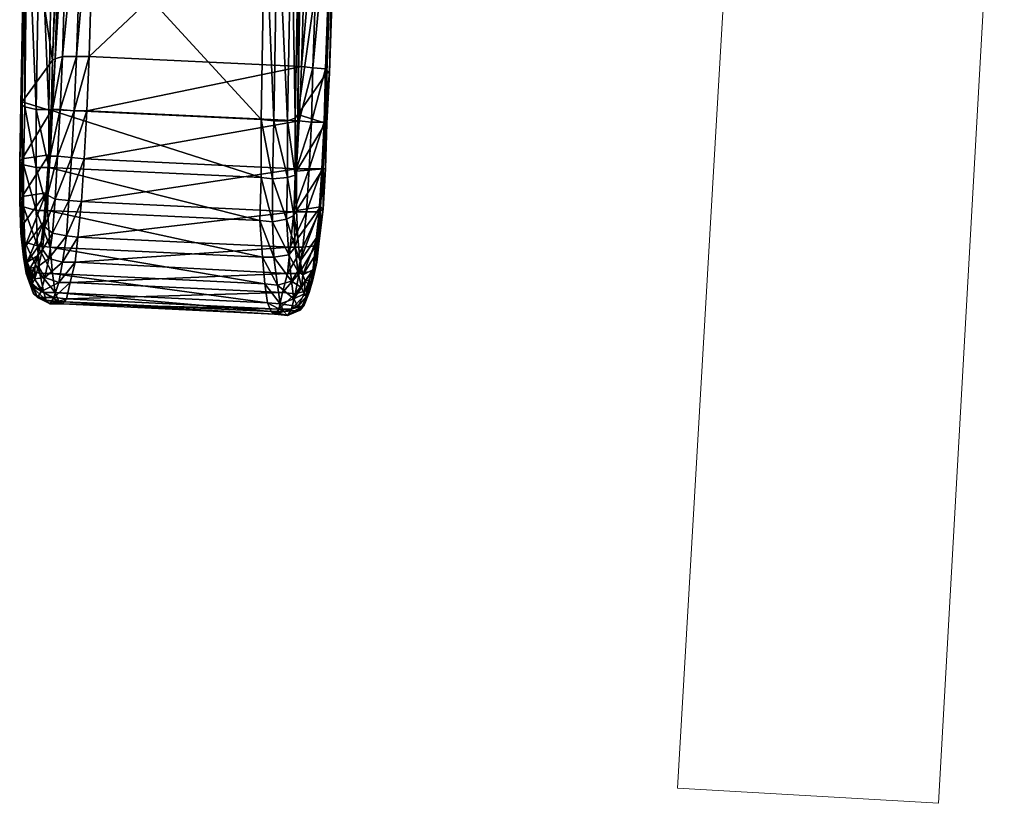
# Model space of a CAD drawing. Header units: metres. Extents: x -0.31 to 2.32, y -0.37 to 0.48.
# Tile 2 of 256: x -0.2596 to -0.1817, y -0.367 to -0.305. Entities that reach past the tile are written whole.
import ezdxf

# ---------------------------------------------------------------- set-up
doc = ezdxf.new("R2010")
doc.units = ezdxf.units.M
doc.header["$MEASUREMENT"] = 0
doc.layers.add('72_VITRA_CLASSIC_D2_CH_FOOT', color=7, linetype='Continuous', lineweight=5)
doc.layers.add('72_VITRA_CLASSIC_D3_CH_EPC_SKID', color=7, linetype='Continuous')
doc.layers.add('72_VITRA_INSERT', color=7, linetype='Continuous')

# ---------------------------------------------------------------- blocks, each defined once
blk = doc.blocks.new('72_VITRA_CLASSIC_D2_RAR_FEET')
at = {"layer": '72_VITRA_CLASSIC_D2_CH_FOOT'}
blk.add_lwpolyline([(-0.181697, -0.274606), (-0.181697, -0.274606, -0.009951), (-0.201815, -0.267282), (-0.201815, -0.267282), (-0.207562, -0.365818), (-0.186891, -0.367024)], format="xyb", close=True, dxfattribs=at)
blk = doc.blocks.new('72vitra_classic2A79C4D3AC1D14300BF3463FC5B72E08A')
blk.add_blockref('72_VITRA_CLASSIC_D2_RAR_FEET', (0, 0))
blk = doc.blocks.new('72VITRA_CLASSIC_D3_EPSC_RAR_SKID')
mesh = blk.add_polyface()
corners = [(-0.257, -0.3082, 0.057), (-0.2564, -0.291, 0.0554), (-0.2591, -0.2943, 0.0384), (-0.2594, -0.3115, 0.0422), (-0.257, -0.3082, 0.057), (-0.2591, -0.2943, 0.0384), (-0.2594, -0.3115, 0.0422), (-0.2594, -0.316, 0.0431), (-0.2571, -0.3122, 0.0573), (-0.257, -0.3082, 0.057), (-0.2594, -0.3115, 0.0422), (-0.2571, -0.3122, 0.0573), (-0.2402, -0.2957, 0.0331), (-0.257, -0.2949, 0.0356), (-0.2567, -0.2769, 0.0319), (-0.2405, -0.3129, 0.0369), (-0.2573, -0.3121, 0.0394), (-0.257, -0.2949, 0.0356), (-0.2373, -0.3087, 0.0567), (-0.2541, -0.3079, 0.0591), (-0.2543, -0.3122, 0.0594), (-0.2592, -0.2945, 0.0374), (-0.259, -0.2948, 0.0363), (-0.2592, -0.3119, 0.0401), (-0.2595, -0.3117, 0.0412), (-0.2592, -0.2945, 0.0374), (-0.2592, -0.3119, 0.0401), (-0.2568, -0.3081, 0.058), (-0.2562, -0.3079, 0.059), (-0.2557, -0.2908, 0.0574), (-0.2563, -0.2909, 0.0564), (-0.2568, -0.3081, 0.058), (-0.2557, -0.2908, 0.0574), (-0.257, -0.3121, 0.0583), (-0.2564, -0.3121, 0.0593), (-0.2562, -0.3079, 0.059), (-0.2568, -0.3081, 0.058), (-0.257, -0.3121, 0.0583), (-0.2562, -0.3079, 0.059), (-0.259, -0.2948, 0.0363), (-0.2586, -0.2767, 0.0326), (-0.258, -0.2949, 0.0358), (-0.259, -0.2948, 0.0363), (-0.258, -0.2949, 0.0358), (-0.2583, -0.3121, 0.0395), (-0.2592, -0.3119, 0.0401), (-0.259, -0.2948, 0.0363), (-0.2583, -0.3121, 0.0395), (-0.2562, -0.3079, 0.059), (-0.2551, -0.3079, 0.0593), (-0.2545, -0.2907, 0.0577), (-0.2557, -0.2908, 0.0574), (-0.2562, -0.3079, 0.059), (-0.2545, -0.2907, 0.0577), (-0.2564, -0.3121, 0.0593), (-0.2553, -0.3122, 0.0596), (-0.2551, -0.3079, 0.0593), (-0.2562, -0.3079, 0.059), (-0.2564, -0.3121, 0.0593), (-0.2551, -0.3079, 0.0593), (-0.257, -0.2949, 0.0356), (-0.258, -0.2949, 0.0358), (-0.2577, -0.2768, 0.032), (-0.2573, -0.3121, 0.0394), (-0.2583, -0.3121, 0.0395), (-0.258, -0.2949, 0.0358), (-0.257, -0.2949, 0.0356), (-0.2573, -0.3121, 0.0394), (-0.258, -0.2949, 0.0358), (-0.2536, -0.2908, 0.0575), (-0.2545, -0.2907, 0.0577), (-0.2551, -0.3079, 0.0593), (-0.2541, -0.3079, 0.0591), (-0.2536, -0.2908, 0.0575), (-0.2551, -0.3079, 0.0593), (-0.2541, -0.3079, 0.0591), (-0.2551, -0.3079, 0.0593), (-0.2553, -0.3122, 0.0596), (-0.2543, -0.3122, 0.0594), (-0.2541, -0.3079, 0.0591), (-0.2553, -0.3122, 0.0596), (-0.2594, -0.3115, 0.0422), (-0.2595, -0.3117, 0.0412), (-0.2596, -0.3162, 0.0421), (-0.2571, -0.3122, 0.0573), (-0.257, -0.3121, 0.0583), (-0.2568, -0.3081, 0.058), (-0.257, -0.3082, 0.057), (-0.2571, -0.3122, 0.0573), (-0.2568, -0.3081, 0.058), (-0.257, -0.3082, 0.057), (-0.2568, -0.3081, 0.058), (-0.2563, -0.2909, 0.0564), (-0.2564, -0.291, 0.0554), (-0.257, -0.3082, 0.057), (-0.2563, -0.2909, 0.0564), (-0.2591, -0.2943, 0.0384), (-0.2592, -0.2945, 0.0374), (-0.2595, -0.3117, 0.0412), (-0.2594, -0.3115, 0.0422), (-0.2591, -0.2943, 0.0384), (-0.2595, -0.3117, 0.0412)]
mesh.append_faces([[corners[k] for k in face] for face in [(3, 4, 5), (9, 10, 11), (24, 25, 26), (30, 31, 32), (36, 37, 38), (39, 40, 41), (45, 46, 47), (51, 52, 53), (57, 58, 59), (66, 67, 68), (72, 73, 74), (78, 79, 80), (87, 88, 89), (93, 94, 95), (99, 100, 101)]], dxfattribs={"vtx1": -1})
mesh.append_faces([[corners[k] for k in face] for face in [(0, 1, 2), (6, 7, 8), (12, 13, 14), (15, 16, 17), (18, 19, 20), (21, 22, 23), (27, 28, 29), (33, 34, 35), (42, 43, 44), (48, 49, 50), (54, 55, 56), (60, 61, 62), (63, 64, 65), (69, 70, 71), (75, 76, 77), (81, 82, 83), (84, 85, 86), (90, 91, 92), (96, 97, 98)]], dxfattribs={"vtx2": -1})
mesh = blk.add_polyface()
corners = [(-0.2376, -0.3125, 0.0389), (-0.2373, -0.2954, 0.0352), (-0.2347, -0.2921, 0.0522), (-0.2353, -0.3092, 0.0538), (-0.2376, -0.3125, 0.0389), (-0.2347, -0.2921, 0.0522), (-0.2376, -0.3125, 0.0389), (-0.2353, -0.3092, 0.0538), (-0.2354, -0.3132, 0.0541), (-0.2402, -0.2957, 0.0331), (-0.2405, -0.3129, 0.0369), (-0.257, -0.2949, 0.0356), (-0.2368, -0.2916, 0.055), (-0.2536, -0.2908, 0.0575), (-0.2541, -0.3079, 0.0591), (-0.2373, -0.3087, 0.0567), (-0.2368, -0.2916, 0.055), (-0.2541, -0.3079, 0.0591), (-0.2375, -0.313, 0.0569), (-0.2373, -0.3087, 0.0567), (-0.2543, -0.3122, 0.0594), (-0.2375, -0.2956, 0.0342), (-0.2381, -0.2958, 0.0333), (-0.2378, -0.2777, 0.0295), (-0.2345, -0.292, 0.0532), (-0.2348, -0.2918, 0.0543), (-0.2354, -0.3089, 0.0559), (-0.2351, -0.3092, 0.0548), (-0.2345, -0.292, 0.0532), (-0.2354, -0.3089, 0.0559), (-0.2378, -0.3128, 0.038), (-0.2384, -0.313, 0.037), (-0.2381, -0.2958, 0.0333), (-0.2375, -0.2956, 0.0342), (-0.2378, -0.3128, 0.038), (-0.2381, -0.2958, 0.0333), (-0.2351, -0.3092, 0.0548), (-0.2354, -0.3089, 0.0559), (-0.2355, -0.3131, 0.0562), (-0.2353, -0.3132, 0.0551), (-0.2351, -0.3092, 0.0548), (-0.2355, -0.3131, 0.0562), (-0.2381, -0.2958, 0.0333), (-0.2392, -0.2958, 0.033), (-0.2389, -0.2777, 0.0293), (-0.2348, -0.2918, 0.0543), (-0.2358, -0.2916, 0.0549), (-0.2364, -0.3088, 0.0565), (-0.2354, -0.3089, 0.0559), (-0.2348, -0.2918, 0.0543), (-0.2364, -0.3088, 0.0565), (-0.2384, -0.313, 0.037), (-0.2395, -0.313, 0.0367), (-0.2392, -0.2958, 0.033), (-0.2381, -0.2958, 0.0333), (-0.2384, -0.313, 0.037), (-0.2392, -0.2958, 0.033), (-0.2354, -0.3089, 0.0559), (-0.2364, -0.3088, 0.0565), (-0.2365, -0.3131, 0.0568), (-0.2355, -0.3131, 0.0562), (-0.2354, -0.3089, 0.0559), (-0.2365, -0.3131, 0.0568), (-0.2402, -0.2957, 0.0331), (-0.2399, -0.2777, 0.0294), (-0.2392, -0.2958, 0.033), (-0.2402, -0.2957, 0.0331), (-0.2392, -0.2958, 0.033), (-0.2395, -0.313, 0.0367), (-0.2405, -0.3129, 0.0369), (-0.2402, -0.2957, 0.0331), (-0.2395, -0.313, 0.0367), (-0.2373, -0.3087, 0.0567), (-0.2364, -0.3088, 0.0565), (-0.2358, -0.2916, 0.0549), (-0.2368, -0.2916, 0.055), (-0.2373, -0.3087, 0.0567), (-0.2358, -0.2916, 0.0549), (-0.2375, -0.313, 0.0569), (-0.2365, -0.3131, 0.0568), (-0.2364, -0.3088, 0.0565), (-0.2373, -0.3087, 0.0567), (-0.2375, -0.313, 0.0569), (-0.2364, -0.3088, 0.0565), (-0.2353, -0.3092, 0.0538), (-0.2351, -0.3092, 0.0548), (-0.2353, -0.3132, 0.0551), (-0.2354, -0.3132, 0.0541), (-0.2353, -0.3092, 0.0538), (-0.2353, -0.3132, 0.0551), (-0.2373, -0.2954, 0.0352), (-0.2375, -0.2956, 0.0342), (-0.2372, -0.2776, 0.0305), (-0.2376, -0.3125, 0.0389), (-0.2378, -0.3128, 0.038), (-0.2375, -0.2956, 0.0342), (-0.2373, -0.2954, 0.0352), (-0.2376, -0.3125, 0.0389), (-0.2375, -0.2956, 0.0342), (-0.2347, -0.2921, 0.0522), (-0.2345, -0.292, 0.0532), (-0.2351, -0.3092, 0.0548), (-0.2353, -0.3092, 0.0538), (-0.2347, -0.2921, 0.0522), (-0.2351, -0.3092, 0.0548)]
mesh.append_faces([[corners[k] for k in face] for face in [(3, 4, 5), (9, 10, 11), (15, 16, 17), (18, 19, 20), (27, 28, 29), (33, 34, 35), (39, 40, 41), (48, 49, 50), (54, 55, 56), (60, 61, 62), (63, 64, 65), (69, 70, 71), (75, 76, 77), (81, 82, 83), (87, 88, 89), (96, 97, 98), (102, 103, 104)]], dxfattribs={"vtx1": -1})
mesh.append_faces([[corners[k] for k in face] for face in [(0, 1, 2), (6, 7, 8), (12, 13, 14), (21, 22, 23), (24, 25, 26), (30, 31, 32), (36, 37, 38), (42, 43, 44), (45, 46, 47), (51, 52, 53), (57, 58, 59), (66, 67, 68), (72, 73, 74), (78, 79, 80), (84, 85, 86), (90, 91, 92), (93, 94, 95), (99, 100, 101)]], dxfattribs={"vtx2": -1})
mesh = blk.add_polyface()
corners = [(-0.2573, -0.3157, 0.0573), (-0.2571, -0.3122, 0.0573), (-0.2594, -0.316, 0.0431), (-0.2594, -0.319, 0.044), (-0.2573, -0.3157, 0.0573), (-0.2594, -0.316, 0.0431), (-0.2592, -0.323, 0.0471), (-0.2577, -0.321, 0.0563), (-0.2575, -0.3187, 0.0571), (-0.2594, -0.3213, 0.0453), (-0.2592, -0.323, 0.0471), (-0.2575, -0.3187, 0.0571), (-0.259, -0.3242, 0.0489), (-0.2579, -0.3226, 0.0554), (-0.2577, -0.321, 0.0563), (-0.2592, -0.323, 0.0471), (-0.259, -0.3242, 0.0489), (-0.2577, -0.321, 0.0563), (-0.2575, -0.3187, 0.0571), (-0.2573, -0.3157, 0.0573), (-0.2594, -0.319, 0.044), (-0.2594, -0.3213, 0.0453), (-0.2575, -0.3187, 0.0571), (-0.2594, -0.319, 0.044), (-0.2596, -0.3162, 0.0421), (-0.2593, -0.3165, 0.041), (-0.2593, -0.3198, 0.042), (-0.2596, -0.3194, 0.0431), (-0.2596, -0.3162, 0.0421), (-0.2593, -0.3198, 0.042), (-0.2595, -0.3117, 0.0412), (-0.2592, -0.3119, 0.0401), (-0.2593, -0.3165, 0.041), (-0.2596, -0.3162, 0.0421), (-0.2595, -0.3117, 0.0412), (-0.2593, -0.3165, 0.041), (-0.2596, -0.3194, 0.0431), (-0.2593, -0.3198, 0.042), (-0.2592, -0.3226, 0.0437), (-0.2595, -0.3219, 0.0445), (-0.2596, -0.3194, 0.0431), (-0.2592, -0.3226, 0.0437), (-0.2593, -0.3165, 0.041), (-0.2583, -0.3167, 0.0405), (-0.2583, -0.3201, 0.0415), (-0.2593, -0.3198, 0.042), (-0.2593, -0.3165, 0.041), (-0.2583, -0.3201, 0.0415), (-0.2592, -0.3119, 0.0401), (-0.2583, -0.3121, 0.0395), (-0.2583, -0.3167, 0.0405), (-0.2593, -0.3165, 0.041), (-0.2592, -0.3119, 0.0401), (-0.2583, -0.3167, 0.0405), (-0.2593, -0.3198, 0.042), (-0.2583, -0.3201, 0.0415), (-0.2582, -0.3229, 0.0432), (-0.2592, -0.3226, 0.0437), (-0.2593, -0.3198, 0.042), (-0.2582, -0.3229, 0.0432), (-0.2573, -0.3167, 0.0403), (-0.2583, -0.3167, 0.0405), (-0.2583, -0.3121, 0.0395), (-0.2573, -0.3121, 0.0394), (-0.2573, -0.3167, 0.0403), (-0.2583, -0.3121, 0.0395), (-0.2574, -0.3201, 0.0413), (-0.2583, -0.3201, 0.0415), (-0.2583, -0.3167, 0.0405), (-0.2573, -0.3167, 0.0403), (-0.2574, -0.3201, 0.0413), (-0.2583, -0.3167, 0.0405), (-0.2572, -0.323, 0.043), (-0.2582, -0.3229, 0.0432), (-0.2583, -0.3201, 0.0415), (-0.2594, -0.316, 0.0431), (-0.2594, -0.3115, 0.0422), (-0.2596, -0.3162, 0.0421), (-0.2579, -0.3226, 0.0554), (-0.2578, -0.3232, 0.0562), (-0.2576, -0.3214, 0.0573), (-0.2577, -0.321, 0.0563), (-0.2579, -0.3226, 0.0554), (-0.2576, -0.3214, 0.0573), (-0.2594, -0.3213, 0.0453), (-0.2595, -0.3219, 0.0445), (-0.2593, -0.3238, 0.0465), (-0.2592, -0.323, 0.0471), (-0.2594, -0.3213, 0.0453), (-0.2593, -0.3238, 0.0465), (-0.2594, -0.319, 0.044), (-0.2596, -0.3194, 0.0431), (-0.2595, -0.3219, 0.0445), (-0.2594, -0.3213, 0.0453), (-0.2594, -0.319, 0.044), (-0.2595, -0.3219, 0.0445), (-0.2594, -0.316, 0.0431), (-0.2596, -0.3162, 0.0421), (-0.2596, -0.3194, 0.0431), (-0.2594, -0.319, 0.044), (-0.2594, -0.316, 0.0431), (-0.2596, -0.3194, 0.0431)]
mesh.append_faces([[corners[k] for k in face] for face in [(3, 4, 5), (9, 10, 11), (15, 16, 17), (21, 22, 23), (27, 28, 29), (33, 34, 35), (39, 40, 41), (45, 46, 47), (51, 52, 53), (57, 58, 59), (63, 64, 65), (69, 70, 71), (75, 76, 77), (81, 82, 83), (87, 88, 89), (93, 94, 95), (99, 100, 101)]], dxfattribs={"vtx1": -1})
mesh.append_faces([[corners[k] for k in face] for face in [(0, 1, 2), (6, 7, 8), (12, 13, 14), (18, 19, 20), (24, 25, 26), (30, 31, 32), (36, 37, 38), (42, 43, 44), (48, 49, 50), (54, 55, 56), (60, 61, 62), (66, 67, 68), (72, 73, 74), (78, 79, 80), (84, 85, 86), (90, 91, 92), (96, 97, 98)]], dxfattribs={"vtx2": -1})
mesh = blk.add_polyface()
corners = [(-0.2405, -0.3175, 0.0378), (-0.2573, -0.3167, 0.0403), (-0.2573, -0.3121, 0.0394), (-0.2406, -0.3209, 0.0388), (-0.2574, -0.3201, 0.0413), (-0.2573, -0.3167, 0.0403), (-0.2405, -0.3175, 0.0378), (-0.2406, -0.3209, 0.0388), (-0.2573, -0.3167, 0.0403), (-0.2375, -0.313, 0.0569), (-0.2543, -0.3122, 0.0594), (-0.2545, -0.316, 0.0594), (-0.2404, -0.3238, 0.0405), (-0.2572, -0.323, 0.043), (-0.2574, -0.3201, 0.0413), (-0.2377, -0.3168, 0.057), (-0.2545, -0.316, 0.0594), (-0.2547, -0.3194, 0.0591), (-0.2379, -0.3202, 0.0567), (-0.2547, -0.3194, 0.0591), (-0.255, -0.3222, 0.0583), (-0.2572, -0.3158, 0.0583), (-0.2566, -0.3158, 0.0593), (-0.2564, -0.3121, 0.0593), (-0.257, -0.3121, 0.0583), (-0.2572, -0.3158, 0.0583), (-0.2564, -0.3121, 0.0593), (-0.2574, -0.3189, 0.058), (-0.2568, -0.3192, 0.059), (-0.2566, -0.3158, 0.0593), (-0.2572, -0.3158, 0.0583), (-0.2574, -0.3189, 0.058), (-0.2566, -0.3158, 0.0593), (-0.2576, -0.3214, 0.0573), (-0.257, -0.3219, 0.0582), (-0.2568, -0.3192, 0.059), (-0.2574, -0.3189, 0.058), (-0.2576, -0.3214, 0.0573), (-0.2568, -0.3192, 0.059), (-0.2576, -0.3214, 0.0573), (-0.2578, -0.3232, 0.0562), (-0.257, -0.3219, 0.0582), (-0.2566, -0.3158, 0.0593), (-0.2555, -0.3159, 0.0596), (-0.2553, -0.3122, 0.0596), (-0.2564, -0.3121, 0.0593), (-0.2566, -0.3158, 0.0593), (-0.2553, -0.3122, 0.0596), (-0.2568, -0.3192, 0.059), (-0.2557, -0.3193, 0.0593), (-0.2555, -0.3159, 0.0596), (-0.2566, -0.3158, 0.0593), (-0.2568, -0.3192, 0.059), (-0.2555, -0.3159, 0.0596), (-0.257, -0.3219, 0.0582), (-0.2559, -0.3221, 0.0584), (-0.2557, -0.3193, 0.0593), (-0.2568, -0.3192, 0.059), (-0.257, -0.3219, 0.0582), (-0.2557, -0.3193, 0.0593), (-0.257, -0.3219, 0.0582), (-0.2573, -0.3239, 0.057), (-0.2559, -0.3221, 0.0584), (-0.2543, -0.3122, 0.0594), (-0.2553, -0.3122, 0.0596), (-0.2555, -0.3159, 0.0596), (-0.2545, -0.316, 0.0594), (-0.2543, -0.3122, 0.0594), (-0.2555, -0.3159, 0.0596), (-0.2574, -0.3201, 0.0413), (-0.2572, -0.323, 0.043), (-0.2583, -0.3201, 0.0415), (-0.2545, -0.316, 0.0594), (-0.2555, -0.3159, 0.0596), (-0.2557, -0.3193, 0.0593), (-0.2547, -0.3194, 0.0591), (-0.2545, -0.316, 0.0594), (-0.2557, -0.3193, 0.0593), (-0.2547, -0.3194, 0.0591), (-0.2557, -0.3193, 0.0593), (-0.2559, -0.3221, 0.0584), (-0.255, -0.3222, 0.0583), (-0.2547, -0.3194, 0.0591), (-0.2559, -0.3221, 0.0584), (-0.255, -0.3222, 0.0583), (-0.2559, -0.3221, 0.0584), (-0.2562, -0.3242, 0.0572), (-0.2573, -0.3157, 0.0573), (-0.2572, -0.3158, 0.0583), (-0.257, -0.3121, 0.0583), (-0.2571, -0.3122, 0.0573), (-0.2573, -0.3157, 0.0573), (-0.257, -0.3121, 0.0583), (-0.2575, -0.3187, 0.0571), (-0.2574, -0.3189, 0.058), (-0.2572, -0.3158, 0.0583), (-0.2573, -0.3157, 0.0573), (-0.2575, -0.3187, 0.0571), (-0.2572, -0.3158, 0.0583), (-0.2577, -0.321, 0.0563), (-0.2576, -0.3214, 0.0573), (-0.2574, -0.3189, 0.058), (-0.2575, -0.3187, 0.0571), (-0.2577, -0.321, 0.0563), (-0.2574, -0.3189, 0.058)]
mesh.append_faces([[corners[k] for k in face] for face in [(6, 7, 8), (24, 25, 26), (30, 31, 32), (36, 37, 38), (39, 40, 41), (45, 46, 47), (51, 52, 53), (57, 58, 59), (60, 61, 62), (66, 67, 68), (69, 70, 71), (75, 76, 77), (81, 82, 83), (90, 91, 92), (96, 97, 98), (102, 103, 104)]], dxfattribs={"vtx1": -1})
mesh.append_faces([[corners[k] for k in face] for face in [(0, 1, 2), (3, 4, 5), (9, 10, 11), (12, 13, 14), (15, 16, 17), (18, 19, 20), (21, 22, 23), (27, 28, 29), (33, 34, 35), (42, 43, 44), (48, 49, 50), (54, 55, 56), (63, 64, 65), (72, 73, 74), (78, 79, 80), (84, 85, 86), (87, 88, 89), (93, 94, 95), (99, 100, 101)]], dxfattribs={"vtx2": -1})
mesh = blk.add_polyface()
corners = [(-0.2405, -0.3129, 0.0369), (-0.2405, -0.3175, 0.0378), (-0.2573, -0.3121, 0.0394), (-0.2377, -0.3168, 0.057), (-0.2375, -0.313, 0.0569), (-0.2545, -0.316, 0.0594), (-0.2406, -0.3209, 0.0388), (-0.2404, -0.3238, 0.0405), (-0.2574, -0.3201, 0.0413), (-0.2379, -0.3202, 0.0567), (-0.2377, -0.3168, 0.057), (-0.2547, -0.3194, 0.0591), (-0.2382, -0.323, 0.0558), (-0.2379, -0.3202, 0.0567), (-0.255, -0.3222, 0.0583), (-0.2378, -0.3173, 0.0389), (-0.2384, -0.3175, 0.038), (-0.2384, -0.313, 0.037), (-0.2378, -0.3128, 0.038), (-0.2378, -0.3173, 0.0389), (-0.2384, -0.313, 0.037), (-0.2379, -0.3205, 0.0399), (-0.2385, -0.3208, 0.0389), (-0.2384, -0.3175, 0.038), (-0.2378, -0.3173, 0.0389), (-0.2379, -0.3205, 0.0399), (-0.2384, -0.3175, 0.038), (-0.2378, -0.323, 0.0413), (-0.2383, -0.3236, 0.0406), (-0.2385, -0.3208, 0.0389), (-0.2379, -0.3205, 0.0399), (-0.2378, -0.323, 0.0413), (-0.2385, -0.3208, 0.0389), (-0.2378, -0.323, 0.0413), (-0.2376, -0.3249, 0.0433), (-0.2383, -0.3236, 0.0406), (-0.2384, -0.3175, 0.038), (-0.2396, -0.3176, 0.0377), (-0.2395, -0.313, 0.0367), (-0.2384, -0.313, 0.037), (-0.2384, -0.3175, 0.038), (-0.2395, -0.313, 0.0367), (-0.2385, -0.3208, 0.0389), (-0.2396, -0.321, 0.0387), (-0.2396, -0.3176, 0.0377), (-0.2384, -0.3175, 0.038), (-0.2385, -0.3208, 0.0389), (-0.2396, -0.3176, 0.0377), (-0.2383, -0.3236, 0.0406), (-0.2395, -0.3238, 0.0404), (-0.2396, -0.321, 0.0387), (-0.2385, -0.3208, 0.0389), (-0.2383, -0.3236, 0.0406), (-0.2396, -0.321, 0.0387), (-0.2405, -0.3129, 0.0369), (-0.2395, -0.313, 0.0367), (-0.2396, -0.3176, 0.0377), (-0.2405, -0.3175, 0.0378), (-0.2405, -0.3129, 0.0369), (-0.2396, -0.3176, 0.0377), (-0.2405, -0.3175, 0.0378), (-0.2396, -0.3176, 0.0377), (-0.2396, -0.321, 0.0387), (-0.2406, -0.3209, 0.0388), (-0.2405, -0.3175, 0.0378), (-0.2396, -0.321, 0.0387), (-0.2406, -0.3209, 0.0388), (-0.2396, -0.321, 0.0387), (-0.2395, -0.3238, 0.0404), (-0.2404, -0.3238, 0.0405), (-0.2406, -0.3209, 0.0388), (-0.2395, -0.3238, 0.0404), (-0.2377, -0.3168, 0.057), (-0.2379, -0.3202, 0.0567), (-0.2367, -0.3168, 0.0568), (-0.2379, -0.3202, 0.0567), (-0.2382, -0.323, 0.0558), (-0.2369, -0.3202, 0.0565), (-0.2382, -0.323, 0.0558), (-0.2384, -0.3251, 0.0546), (-0.2372, -0.323, 0.0556), (-0.2377, -0.317, 0.0399), (-0.2378, -0.3173, 0.0389), (-0.2378, -0.3128, 0.038), (-0.2376, -0.3125, 0.0389), (-0.2377, -0.317, 0.0399), (-0.2378, -0.3128, 0.038), (-0.2377, -0.3201, 0.0408), (-0.2379, -0.3205, 0.0399), (-0.2378, -0.3173, 0.0389), (-0.2377, -0.317, 0.0399), (-0.2377, -0.3201, 0.0408), (-0.2378, -0.3173, 0.0389), (-0.2376, -0.3223, 0.0421), (-0.2378, -0.323, 0.0413), (-0.2379, -0.3205, 0.0399), (-0.2377, -0.3201, 0.0408), (-0.2376, -0.3223, 0.0421), (-0.2379, -0.3205, 0.0399), (-0.2376, -0.3223, 0.0421), (-0.2374, -0.3241, 0.0439), (-0.2378, -0.323, 0.0413)]
mesh.append_faces([[corners[k] for k in face] for face in [(0, 1, 2), (3, 4, 5), (6, 7, 8), (9, 10, 11), (12, 13, 14), (18, 19, 20), (24, 25, 26), (30, 31, 32), (33, 34, 35), (39, 40, 41), (45, 46, 47), (51, 52, 53), (57, 58, 59), (63, 64, 65), (69, 70, 71), (72, 73, 74), (75, 76, 77), (78, 79, 80), (84, 85, 86), (90, 91, 92), (96, 97, 98), (99, 100, 101)]], dxfattribs={"vtx1": -1})
mesh.append_faces([[corners[k] for k in face] for face in [(15, 16, 17), (21, 22, 23), (27, 28, 29), (36, 37, 38), (42, 43, 44), (48, 49, 50), (54, 55, 56), (60, 61, 62), (66, 67, 68), (81, 82, 83), (87, 88, 89), (93, 94, 95)]], dxfattribs={"vtx2": -1})
mesh = blk.add_polyface()
corners = [(-0.2356, -0.3168, 0.0541), (-0.2377, -0.3201, 0.0408), (-0.2377, -0.317, 0.0399), (-0.2354, -0.3132, 0.0541), (-0.2356, -0.3168, 0.0541), (-0.2377, -0.317, 0.0399), (-0.2377, -0.317, 0.0399), (-0.2376, -0.3125, 0.0389), (-0.2354, -0.3132, 0.0541), (-0.2358, -0.3198, 0.0539), (-0.2376, -0.3223, 0.0421), (-0.2377, -0.3201, 0.0408), (-0.2356, -0.3168, 0.0541), (-0.2358, -0.3198, 0.0539), (-0.2377, -0.3201, 0.0408), (-0.2374, -0.3241, 0.0439), (-0.2376, -0.3223, 0.0421), (-0.2358, -0.3198, 0.0539), (-0.236, -0.3221, 0.0531), (-0.2374, -0.3241, 0.0439), (-0.2358, -0.3198, 0.0539), (-0.2372, -0.3252, 0.0457), (-0.2374, -0.3241, 0.0439), (-0.236, -0.3221, 0.0531), (-0.2362, -0.3236, 0.0522), (-0.2372, -0.3252, 0.0457), (-0.236, -0.3221, 0.0531), (-0.2353, -0.3132, 0.0551), (-0.2355, -0.3131, 0.0562), (-0.2357, -0.3168, 0.0562), (-0.2354, -0.3168, 0.0551), (-0.2353, -0.3132, 0.0551), (-0.2357, -0.3168, 0.0562), (-0.2354, -0.3168, 0.0551), (-0.2357, -0.3168, 0.0562), (-0.2359, -0.3202, 0.0559), (-0.2356, -0.32, 0.0548), (-0.2354, -0.3168, 0.0551), (-0.2359, -0.3202, 0.0559), (-0.2356, -0.32, 0.0548), (-0.2359, -0.3202, 0.0559), (-0.2362, -0.3229, 0.0551), (-0.2359, -0.3225, 0.054), (-0.2356, -0.32, 0.0548), (-0.2362, -0.3229, 0.0551), (-0.2359, -0.3225, 0.054), (-0.2362, -0.3229, 0.0551), (-0.2364, -0.3249, 0.0539), (-0.2355, -0.3131, 0.0562), (-0.2365, -0.3131, 0.0568), (-0.2367, -0.3168, 0.0568), (-0.2357, -0.3168, 0.0562), (-0.2355, -0.3131, 0.0562), (-0.2367, -0.3168, 0.0568), (-0.2357, -0.3168, 0.0562), (-0.2367, -0.3168, 0.0568), (-0.2369, -0.3202, 0.0565), (-0.2359, -0.3202, 0.0559), (-0.2357, -0.3168, 0.0562), (-0.2369, -0.3202, 0.0565), (-0.2359, -0.3202, 0.0559), (-0.2369, -0.3202, 0.0565), (-0.2372, -0.323, 0.0556), (-0.2362, -0.3229, 0.0551), (-0.2359, -0.3202, 0.0559), (-0.2372, -0.323, 0.0556), (-0.2362, -0.3229, 0.0551), (-0.2372, -0.323, 0.0556), (-0.2375, -0.3251, 0.0544), (-0.2377, -0.3168, 0.057), (-0.2367, -0.3168, 0.0568), (-0.2365, -0.3131, 0.0568), (-0.2375, -0.313, 0.0569), (-0.2377, -0.3168, 0.057), (-0.2365, -0.3131, 0.0568), (-0.2379, -0.3202, 0.0567), (-0.2369, -0.3202, 0.0565), (-0.2367, -0.3168, 0.0568), (-0.2382, -0.323, 0.0558), (-0.2372, -0.323, 0.0556), (-0.2369, -0.3202, 0.0565), (-0.236, -0.3221, 0.0531), (-0.2359, -0.3225, 0.054), (-0.2361, -0.3242, 0.053), (-0.2362, -0.3236, 0.0522), (-0.236, -0.3221, 0.0531), (-0.2361, -0.3242, 0.053), (-0.2358, -0.3198, 0.0539), (-0.2356, -0.32, 0.0548), (-0.2359, -0.3225, 0.054), (-0.236, -0.3221, 0.0531), (-0.2358, -0.3198, 0.0539), (-0.2359, -0.3225, 0.054), (-0.2356, -0.3168, 0.0541), (-0.2354, -0.3168, 0.0551), (-0.2356, -0.32, 0.0548), (-0.2358, -0.3198, 0.0539), (-0.2356, -0.3168, 0.0541), (-0.2356, -0.32, 0.0548), (-0.2354, -0.3132, 0.0541), (-0.2353, -0.3132, 0.0551), (-0.2354, -0.3168, 0.0551), (-0.2356, -0.3168, 0.0541), (-0.2354, -0.3132, 0.0541), (-0.2354, -0.3168, 0.0551)]
mesh.append_faces([[corners[k] for k in face] for face in [(3, 4, 5), (6, 7, 8), (12, 13, 14), (18, 19, 20), (24, 25, 26), (30, 31, 32), (36, 37, 38), (42, 43, 44), (51, 52, 53), (57, 58, 59), (63, 64, 65), (72, 73, 74), (84, 85, 86), (90, 91, 92), (96, 97, 98), (102, 103, 104)]], dxfattribs={"vtx1": -1})
mesh.append_faces([[corners[k] for k in face] for face in [(0, 1, 2), (9, 10, 11), (15, 16, 17), (21, 22, 23), (27, 28, 29), (33, 34, 35), (39, 40, 41), (45, 46, 47), (48, 49, 50), (54, 55, 56), (60, 61, 62), (66, 67, 68), (69, 70, 71), (75, 76, 77), (78, 79, 80), (81, 82, 83), (87, 88, 89), (93, 94, 95), (99, 100, 101)]], dxfattribs={"vtx2": -1})
mesh = blk.add_polyface()
corners = [(-0.2582, -0.3237, 0.0543), (-0.2579, -0.3226, 0.0554), (-0.259, -0.3242, 0.0489), (-0.2588, -0.3247, 0.0505), (-0.2582, -0.3237, 0.0543), (-0.259, -0.3242, 0.0489), (-0.2584, -0.3246, 0.0528), (-0.2582, -0.3237, 0.0543), (-0.2588, -0.3247, 0.0505), (-0.2586, -0.3249, 0.0518), (-0.2584, -0.3246, 0.0528), (-0.2588, -0.3247, 0.0505), (-0.2588, -0.3257, 0.0503), (-0.2585, -0.3267, 0.05), (-0.2582, -0.327, 0.0518), (-0.2586, -0.3259, 0.0518), (-0.2588, -0.3257, 0.0503), (-0.2582, -0.327, 0.0518), (-0.2586, -0.3259, 0.0518), (-0.2582, -0.327, 0.0518), (-0.2579, -0.3265, 0.0536), (-0.2584, -0.3255, 0.0532), (-0.2586, -0.3259, 0.0518), (-0.2579, -0.3265, 0.0536), (-0.2584, -0.3255, 0.0532), (-0.2579, -0.3265, 0.0536), (-0.2576, -0.3254, 0.0555), (-0.2581, -0.3245, 0.0549), (-0.2584, -0.3255, 0.0532), (-0.2576, -0.3254, 0.0555), (-0.2595, -0.3219, 0.0445), (-0.2592, -0.3226, 0.0437), (-0.259, -0.3247, 0.0458), (-0.2593, -0.3238, 0.0465), (-0.2595, -0.3219, 0.0445), (-0.259, -0.3247, 0.0458), (-0.2593, -0.3238, 0.0465), (-0.259, -0.3247, 0.0458), (-0.2587, -0.3261, 0.048), (-0.2591, -0.3251, 0.0485), (-0.2593, -0.3238, 0.0465), (-0.2587, -0.3261, 0.048), (-0.2591, -0.3251, 0.0485), (-0.2587, -0.3261, 0.048), (-0.2585, -0.3267, 0.05), (-0.2588, -0.3257, 0.0503), (-0.2591, -0.3251, 0.0485), (-0.2585, -0.3267, 0.05), (-0.2592, -0.3226, 0.0437), (-0.2582, -0.3229, 0.0432), (-0.258, -0.3251, 0.0453), (-0.259, -0.3247, 0.0458), (-0.2592, -0.3226, 0.0437), (-0.258, -0.3251, 0.0453), (-0.259, -0.3247, 0.0458), (-0.258, -0.3251, 0.0453), (-0.2577, -0.3266, 0.0477), (-0.2587, -0.3261, 0.048), (-0.259, -0.3247, 0.0458), (-0.2577, -0.3266, 0.0477), (-0.2587, -0.3261, 0.048), (-0.2577, -0.3266, 0.0477), (-0.2575, -0.3272, 0.0498), (-0.2585, -0.3267, 0.05), (-0.2587, -0.3261, 0.048), (-0.2575, -0.3272, 0.0498), (-0.2582, -0.3237, 0.0543), (-0.2581, -0.3245, 0.0549), (-0.2578, -0.3232, 0.0562), (-0.2579, -0.3226, 0.0554), (-0.2582, -0.3237, 0.0543), (-0.2578, -0.3232, 0.0562), (-0.2584, -0.3246, 0.0528), (-0.2584, -0.3255, 0.0532), (-0.2581, -0.3245, 0.0549), (-0.2582, -0.3237, 0.0543), (-0.2584, -0.3246, 0.0528), (-0.2581, -0.3245, 0.0549), (-0.2586, -0.3249, 0.0518), (-0.2586, -0.3259, 0.0518), (-0.2584, -0.3255, 0.0532), (-0.2584, -0.3246, 0.0528), (-0.2586, -0.3249, 0.0518), (-0.2584, -0.3255, 0.0532), (-0.2588, -0.3247, 0.0505), (-0.2588, -0.3257, 0.0503), (-0.2586, -0.3259, 0.0518), (-0.2586, -0.3249, 0.0518), (-0.2588, -0.3247, 0.0505), (-0.2586, -0.3259, 0.0518), (-0.259, -0.3242, 0.0489), (-0.2591, -0.3251, 0.0485), (-0.2588, -0.3257, 0.0503), (-0.2588, -0.3247, 0.0505), (-0.259, -0.3242, 0.0489), (-0.2588, -0.3257, 0.0503), (-0.2592, -0.323, 0.0471), (-0.2593, -0.3238, 0.0465), (-0.2591, -0.3251, 0.0485), (-0.259, -0.3242, 0.0489), (-0.2592, -0.323, 0.0471), (-0.2591, -0.3251, 0.0485)]
mesh.append_faces([[corners[k] for k in face] for face in [(3, 4, 5), (9, 10, 11), (15, 16, 17), (21, 22, 23), (27, 28, 29), (33, 34, 35), (39, 40, 41), (45, 46, 47), (51, 52, 53), (57, 58, 59), (63, 64, 65), (69, 70, 71), (75, 76, 77), (81, 82, 83), (87, 88, 89), (93, 94, 95), (99, 100, 101)]], dxfattribs={"vtx1": -1})
mesh.append_faces([[corners[k] for k in face] for face in [(0, 1, 2), (6, 7, 8), (12, 13, 14), (18, 19, 20), (24, 25, 26), (30, 31, 32), (36, 37, 38), (42, 43, 44), (48, 49, 50), (54, 55, 56), (60, 61, 62), (66, 67, 68), (72, 73, 74), (78, 79, 80), (84, 85, 86), (90, 91, 92), (96, 97, 98)]], dxfattribs={"vtx2": -1})
mesh = blk.add_polyface()
corners = [(-0.2402, -0.3259, 0.0427), (-0.257, -0.3251, 0.0452), (-0.2572, -0.323, 0.043), (-0.24, -0.3274, 0.0451), (-0.2568, -0.3266, 0.0475), (-0.257, -0.3251, 0.0452), (-0.2382, -0.323, 0.0558), (-0.255, -0.3222, 0.0583), (-0.2552, -0.3242, 0.057), (-0.2397, -0.3281, 0.0472), (-0.2565, -0.3273, 0.0497), (-0.2568, -0.3266, 0.0475), (-0.2384, -0.3251, 0.0546), (-0.2552, -0.3242, 0.057), (-0.2556, -0.3258, 0.0554), (-0.2394, -0.3283, 0.0491), (-0.2562, -0.3275, 0.0515), (-0.2565, -0.3273, 0.0497), (-0.2391, -0.3279, 0.051), (-0.2559, -0.3271, 0.0535), (-0.2562, -0.3275, 0.0515), (-0.2388, -0.3266, 0.0529), (-0.2556, -0.3258, 0.0554), (-0.2559, -0.3271, 0.0535), (-0.2578, -0.3232, 0.0562), (-0.2573, -0.3239, 0.057), (-0.257, -0.3219, 0.0582), (-0.2581, -0.3245, 0.0549), (-0.2576, -0.3254, 0.0555), (-0.2573, -0.3239, 0.057), (-0.2578, -0.3232, 0.0562), (-0.2581, -0.3245, 0.0549), (-0.2573, -0.3239, 0.057), (-0.2585, -0.3267, 0.05), (-0.2575, -0.3272, 0.0498), (-0.2572, -0.3275, 0.0517), (-0.2582, -0.327, 0.0518), (-0.2585, -0.3267, 0.05), (-0.2572, -0.3275, 0.0517), (-0.2582, -0.327, 0.0518), (-0.2572, -0.3275, 0.0517), (-0.2569, -0.327, 0.0536), (-0.2579, -0.3265, 0.0536), (-0.2582, -0.327, 0.0518), (-0.2569, -0.327, 0.0536), (-0.2579, -0.3265, 0.0536), (-0.2569, -0.327, 0.0536), (-0.2565, -0.3258, 0.0556), (-0.2576, -0.3254, 0.0555), (-0.2579, -0.3265, 0.0536), (-0.2565, -0.3258, 0.0556), (-0.2573, -0.3239, 0.057), (-0.2562, -0.3242, 0.0572), (-0.2559, -0.3221, 0.0584), (-0.2576, -0.3254, 0.0555), (-0.2565, -0.3258, 0.0556), (-0.2562, -0.3242, 0.0572), (-0.2573, -0.3239, 0.057), (-0.2576, -0.3254, 0.0555), (-0.2562, -0.3242, 0.0572), (-0.257, -0.3251, 0.0452), (-0.258, -0.3251, 0.0453), (-0.2582, -0.3229, 0.0432), (-0.2572, -0.323, 0.043), (-0.257, -0.3251, 0.0452), (-0.2582, -0.3229, 0.0432), (-0.2568, -0.3266, 0.0475), (-0.2577, -0.3266, 0.0477), (-0.258, -0.3251, 0.0453), (-0.257, -0.3251, 0.0452), (-0.2568, -0.3266, 0.0475), (-0.258, -0.3251, 0.0453), (-0.2552, -0.3242, 0.057), (-0.255, -0.3222, 0.0583), (-0.2562, -0.3242, 0.0572), (-0.2565, -0.3273, 0.0497), (-0.2575, -0.3272, 0.0498), (-0.2577, -0.3266, 0.0477), (-0.2568, -0.3266, 0.0475), (-0.2565, -0.3273, 0.0497), (-0.2577, -0.3266, 0.0477), (-0.2552, -0.3242, 0.057), (-0.2562, -0.3242, 0.0572), (-0.2565, -0.3258, 0.0556), (-0.2556, -0.3258, 0.0554), (-0.2552, -0.3242, 0.057), (-0.2565, -0.3258, 0.0556), (-0.2562, -0.3275, 0.0515), (-0.2572, -0.3275, 0.0517), (-0.2575, -0.3272, 0.0498), (-0.2565, -0.3273, 0.0497), (-0.2562, -0.3275, 0.0515), (-0.2575, -0.3272, 0.0498), (-0.2559, -0.3271, 0.0535), (-0.2569, -0.327, 0.0536), (-0.2572, -0.3275, 0.0517), (-0.2562, -0.3275, 0.0515), (-0.2559, -0.3271, 0.0535), (-0.2572, -0.3275, 0.0517), (-0.2556, -0.3258, 0.0554), (-0.2565, -0.3258, 0.0556), (-0.2569, -0.327, 0.0536), (-0.2559, -0.3271, 0.0535), (-0.2556, -0.3258, 0.0554), (-0.2569, -0.327, 0.0536)]
mesh.append_faces([[corners[k] for k in face] for face in [(30, 31, 32), (36, 37, 38), (42, 43, 44), (48, 49, 50), (57, 58, 59), (63, 64, 65), (69, 70, 71), (72, 73, 74), (78, 79, 80), (84, 85, 86), (90, 91, 92), (96, 97, 98), (102, 103, 104)]], dxfattribs={"vtx1": -1})
mesh.append_faces([[corners[k] for k in face] for face in [(0, 1, 2), (3, 4, 5), (6, 7, 8), (9, 10, 11), (12, 13, 14), (15, 16, 17), (18, 19, 20), (21, 22, 23), (24, 25, 26), (27, 28, 29), (33, 34, 35), (39, 40, 41), (45, 46, 47), (51, 52, 53), (54, 55, 56), (60, 61, 62), (66, 67, 68), (75, 76, 77), (81, 82, 83), (87, 88, 89), (93, 94, 95), (99, 100, 101)]], dxfattribs={"vtx2": -1})
mesh = blk.add_polyface()
corners = [(-0.2364, -0.3248, 0.051), (-0.237, -0.3257, 0.0473), (-0.2372, -0.3252, 0.0457), (-0.2362, -0.3236, 0.0522), (-0.2364, -0.3248, 0.051), (-0.2372, -0.3252, 0.0457), (-0.2367, -0.3256, 0.0496), (-0.2368, -0.3259, 0.0486), (-0.237, -0.3257, 0.0473), (-0.2364, -0.3248, 0.051), (-0.2367, -0.3256, 0.0496), (-0.237, -0.3257, 0.0473), (-0.2361, -0.3242, 0.053), (-0.2359, -0.3225, 0.054), (-0.2364, -0.3249, 0.0539), (-0.2376, -0.3249, 0.0433), (-0.2373, -0.3262, 0.0453), (-0.2381, -0.3257, 0.0427), (-0.2361, -0.3242, 0.053), (-0.2364, -0.3249, 0.0539), (-0.2367, -0.3264, 0.0524), (-0.2364, -0.3256, 0.0517), (-0.2361, -0.3242, 0.053), (-0.2367, -0.3264, 0.0524), (-0.2371, -0.3267, 0.0471), (-0.2376, -0.3277, 0.047), (-0.2379, -0.3271, 0.0449), (-0.2373, -0.3262, 0.0453), (-0.2371, -0.3267, 0.0471), (-0.2379, -0.3271, 0.0449), (-0.2364, -0.3256, 0.0517), (-0.2367, -0.3264, 0.0524), (-0.2371, -0.3276, 0.0505), (-0.2367, -0.3266, 0.05), (-0.2364, -0.3256, 0.0517), (-0.2371, -0.3276, 0.0505), (-0.2367, -0.3266, 0.05), (-0.2371, -0.3276, 0.0505), (-0.2374, -0.328, 0.0487), (-0.2369, -0.3269, 0.0486), (-0.2367, -0.3266, 0.05), (-0.2374, -0.328, 0.0487), (-0.2369, -0.3269, 0.0486), (-0.2374, -0.328, 0.0487), (-0.2376, -0.3277, 0.047), (-0.2371, -0.3267, 0.0471), (-0.2369, -0.3269, 0.0486), (-0.2376, -0.3277, 0.047), (-0.2364, -0.3249, 0.0539), (-0.2362, -0.3229, 0.0551), (-0.2375, -0.3251, 0.0544), (-0.2364, -0.3249, 0.0539), (-0.2375, -0.3251, 0.0544), (-0.2378, -0.3267, 0.0528), (-0.2367, -0.3264, 0.0524), (-0.2364, -0.3249, 0.0539), (-0.2378, -0.3267, 0.0528), (-0.2367, -0.3264, 0.0524), (-0.2378, -0.3267, 0.0528), (-0.2381, -0.3279, 0.0508), (-0.2371, -0.3276, 0.0505), (-0.2367, -0.3264, 0.0524), (-0.2381, -0.3279, 0.0508), (-0.2374, -0.328, 0.0487), (-0.2371, -0.3276, 0.0505), (-0.2384, -0.3284, 0.0489), (-0.2374, -0.3241, 0.0439), (-0.2376, -0.3249, 0.0433), (-0.2378, -0.323, 0.0413), (-0.2372, -0.3252, 0.0457), (-0.2373, -0.3262, 0.0453), (-0.2376, -0.3249, 0.0433), (-0.2374, -0.3241, 0.0439), (-0.2372, -0.3252, 0.0457), (-0.2376, -0.3249, 0.0433), (-0.237, -0.3257, 0.0473), (-0.2371, -0.3267, 0.0471), (-0.2373, -0.3262, 0.0453), (-0.2372, -0.3252, 0.0457), (-0.237, -0.3257, 0.0473), (-0.2373, -0.3262, 0.0453), (-0.2368, -0.3259, 0.0486), (-0.2369, -0.3269, 0.0486), (-0.2371, -0.3267, 0.0471), (-0.237, -0.3257, 0.0473), (-0.2368, -0.3259, 0.0486), (-0.2371, -0.3267, 0.0471), (-0.2367, -0.3256, 0.0496), (-0.2367, -0.3266, 0.05), (-0.2369, -0.3269, 0.0486), (-0.2368, -0.3259, 0.0486), (-0.2367, -0.3256, 0.0496), (-0.2369, -0.3269, 0.0486), (-0.2364, -0.3248, 0.051), (-0.2364, -0.3256, 0.0517), (-0.2367, -0.3266, 0.05), (-0.2367, -0.3256, 0.0496), (-0.2364, -0.3248, 0.051), (-0.2367, -0.3266, 0.05), (-0.2362, -0.3236, 0.0522), (-0.2361, -0.3242, 0.053), (-0.2364, -0.3256, 0.0517), (-0.2364, -0.3248, 0.051), (-0.2362, -0.3236, 0.0522), (-0.2364, -0.3256, 0.0517)]
mesh.append_faces([[corners[k] for k in face] for face in [(3, 4, 5), (9, 10, 11), (12, 13, 14), (15, 16, 17), (21, 22, 23), (27, 28, 29), (33, 34, 35), (39, 40, 41), (45, 46, 47), (48, 49, 50), (54, 55, 56), (60, 61, 62), (63, 64, 65), (72, 73, 74), (78, 79, 80), (84, 85, 86), (90, 91, 92), (96, 97, 98), (102, 103, 104)]], dxfattribs={"vtx1": -1})
mesh.append_faces([[corners[k] for k in face] for face in [(0, 1, 2), (6, 7, 8), (18, 19, 20), (24, 25, 26), (30, 31, 32), (36, 37, 38), (42, 43, 44), (51, 52, 53), (57, 58, 59), (66, 67, 68), (69, 70, 71), (75, 76, 77), (81, 82, 83), (87, 88, 89), (93, 94, 95), (99, 100, 101)]], dxfattribs={"vtx2": -1})
mesh = blk.add_polyface()
corners = [(-0.2404, -0.3238, 0.0405), (-0.2402, -0.3259, 0.0427), (-0.2572, -0.323, 0.043), (-0.2402, -0.3259, 0.0427), (-0.24, -0.3274, 0.0451), (-0.257, -0.3251, 0.0452), (-0.2384, -0.3251, 0.0546), (-0.2382, -0.323, 0.0558), (-0.2552, -0.3242, 0.057), (-0.24, -0.3274, 0.0451), (-0.2397, -0.3281, 0.0472), (-0.2568, -0.3266, 0.0475), (-0.2388, -0.3266, 0.0529), (-0.2384, -0.3251, 0.0546), (-0.2556, -0.3258, 0.0554), (-0.2397, -0.3281, 0.0472), (-0.2394, -0.3283, 0.0491), (-0.2565, -0.3273, 0.0497), (-0.2394, -0.3283, 0.0491), (-0.2391, -0.3279, 0.051), (-0.2562, -0.3275, 0.0515), (-0.2391, -0.3279, 0.051), (-0.2388, -0.3266, 0.0529), (-0.2559, -0.3271, 0.0535), (-0.2376, -0.3249, 0.0433), (-0.2381, -0.3257, 0.0427), (-0.2383, -0.3236, 0.0406), (-0.2373, -0.3262, 0.0453), (-0.2379, -0.3271, 0.0449), (-0.2381, -0.3257, 0.0427), (-0.2381, -0.3257, 0.0427), (-0.2392, -0.326, 0.0426), (-0.2395, -0.3238, 0.0404), (-0.2383, -0.3236, 0.0406), (-0.2381, -0.3257, 0.0427), (-0.2395, -0.3238, 0.0404), (-0.2379, -0.3271, 0.0449), (-0.239, -0.3275, 0.0449), (-0.2392, -0.326, 0.0426), (-0.2381, -0.3257, 0.0427), (-0.2379, -0.3271, 0.0449), (-0.2392, -0.326, 0.0426), (-0.2376, -0.3277, 0.047), (-0.2387, -0.3281, 0.047), (-0.239, -0.3275, 0.0449), (-0.2379, -0.3271, 0.0449), (-0.2376, -0.3277, 0.047), (-0.239, -0.3275, 0.0449), (-0.2371, -0.3276, 0.0505), (-0.2381, -0.3279, 0.0508), (-0.2384, -0.3284, 0.0489), (-0.2374, -0.328, 0.0487), (-0.2384, -0.3284, 0.0489), (-0.2387, -0.3281, 0.047), (-0.2376, -0.3277, 0.047), (-0.2374, -0.328, 0.0487), (-0.2387, -0.3281, 0.047), (-0.2404, -0.3238, 0.0405), (-0.2395, -0.3238, 0.0404), (-0.2392, -0.326, 0.0426), (-0.2402, -0.3259, 0.0427), (-0.2404, -0.3238, 0.0405), (-0.2392, -0.326, 0.0426), (-0.2402, -0.3259, 0.0427), (-0.2392, -0.326, 0.0426), (-0.239, -0.3275, 0.0449), (-0.24, -0.3274, 0.0451), (-0.2402, -0.3259, 0.0427), (-0.239, -0.3275, 0.0449), (-0.2384, -0.3251, 0.0546), (-0.2375, -0.3251, 0.0544), (-0.2372, -0.323, 0.0556), (-0.24, -0.3274, 0.0451), (-0.239, -0.3275, 0.0449), (-0.2387, -0.3281, 0.047), (-0.2397, -0.3281, 0.0472), (-0.24, -0.3274, 0.0451), (-0.2387, -0.3281, 0.047), (-0.2388, -0.3266, 0.0529), (-0.2378, -0.3267, 0.0528), (-0.2375, -0.3251, 0.0544), (-0.2384, -0.3251, 0.0546), (-0.2388, -0.3266, 0.0529), (-0.2375, -0.3251, 0.0544), (-0.2397, -0.3281, 0.0472), (-0.2387, -0.3281, 0.047), (-0.2384, -0.3284, 0.0489), (-0.2394, -0.3283, 0.0491), (-0.2397, -0.3281, 0.0472), (-0.2384, -0.3284, 0.0489), (-0.2394, -0.3283, 0.0491), (-0.2384, -0.3284, 0.0489), (-0.2381, -0.3279, 0.0508), (-0.2391, -0.3279, 0.051), (-0.2394, -0.3283, 0.0491), (-0.2381, -0.3279, 0.0508), (-0.2391, -0.3279, 0.051), (-0.2381, -0.3279, 0.0508), (-0.2378, -0.3267, 0.0528), (-0.2388, -0.3266, 0.0529), (-0.2391, -0.3279, 0.051), (-0.2378, -0.3267, 0.0528)]
mesh.append_faces([[corners[k] for k in face] for face in [(0, 1, 2), (3, 4, 5), (6, 7, 8), (9, 10, 11), (12, 13, 14), (15, 16, 17), (18, 19, 20), (21, 22, 23), (33, 34, 35), (39, 40, 41), (45, 46, 47), (54, 55, 56), (60, 61, 62), (66, 67, 68), (75, 76, 77), (81, 82, 83), (87, 88, 89), (93, 94, 95), (99, 100, 101)]], dxfattribs={"vtx1": -1})
mesh.append_faces([[corners[k] for k in face] for face in [(24, 25, 26), (27, 28, 29), (30, 31, 32), (36, 37, 38), (42, 43, 44), (48, 49, 50), (51, 52, 53), (57, 58, 59), (63, 64, 65), (69, 70, 71), (72, 73, 74), (78, 79, 80), (84, 85, 86), (90, 91, 92), (96, 97, 98)]], dxfattribs={"vtx2": -1})
blk = doc.blocks.new('XCAD03779DE81B289503C9650057D057035559')
at = {"color": 7}
blk.add_blockref('72vitra_classic2A79C4D3AC1D14300BF3463FC5B72E08A', (0, 0), dxfattribs=at)
at = {"layer": '72_VITRA_CLASSIC_D3_CH_EPC_SKID', "color": 0}
blk.add_blockref('72VITRA_CLASSIC_D3_EPSC_RAR_SKID', (0, 0), dxfattribs=at)
blk = doc.blocks.new('7780957d-fa08-4182-ba5f-4eb75598e07d')
at = {"layer": '72_VITRA_INSERT'}
blk.add_blockref('XCAD03779DE81B289503C9650057D057035559', (0, 0), dxfattribs=at)

msp = doc.modelspace()

# ---------------------------------------------------------------- block references
msp.add_blockref('7780957d-fa08-4182-ba5f-4eb75598e07d', (0, 0))

doc.saveas('drawing.dxf')
